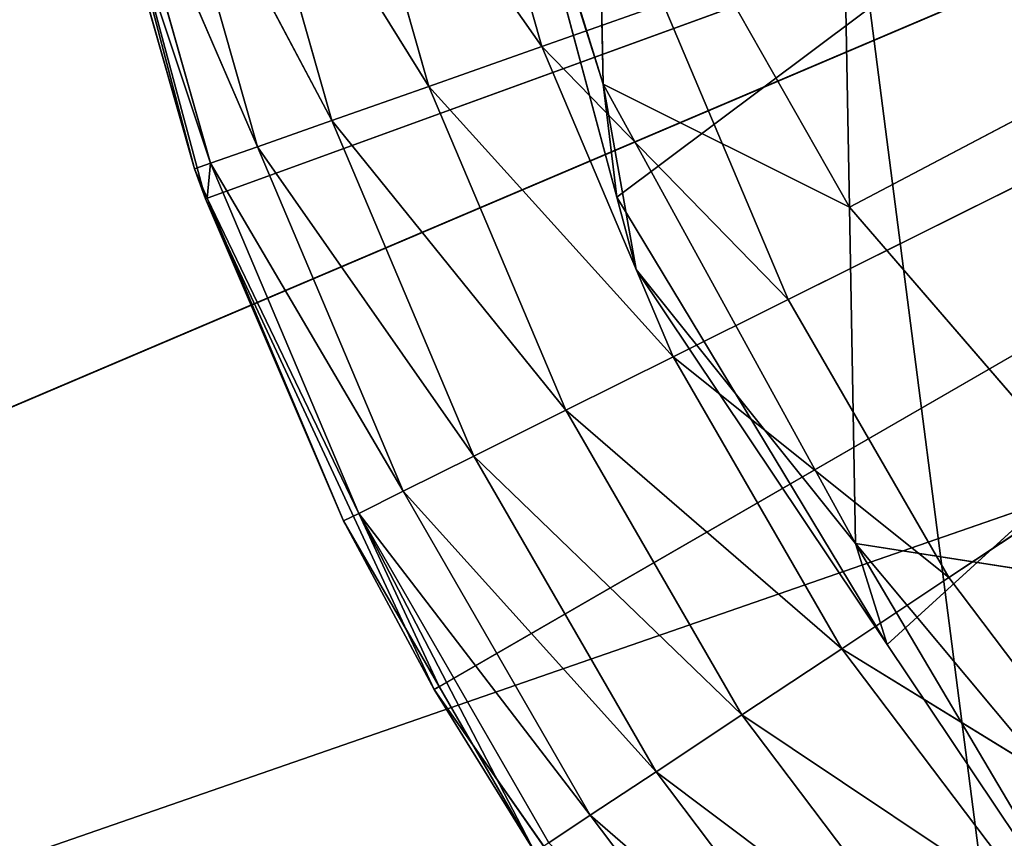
# Model space of a CAD drawing. Extents: x 382 to 531, y 0 to 277.
# Tile 74 of 256: x 444.24 to 448.2, y 8.15 to 11.45. Entities that reach past the tile are written whole.
import ezdxf

# ---------------------------------------------------------------- set-up
doc = ezdxf.new("R2010")
doc.units = 0
doc.header["$LTSCALE"] = 25.4
doc.layers.get('0').update_dxf_attribs({"color": 13, "linetype": 'CONTINUOUS'})

# ---------------------------------------------------------------- blocks, each defined once
blk = doc.blocks.new('NEWPORT-I-KINKIET-8157_STL')
at = {"color": 7}
for p, q in [((-49.3775, 39.0206, 265.6538), (-50.6917, 31.9038, 266.3442)), ((-49.3775, 39.0206, 265.6538), (-50.6917, 31.9038, 266.3442)), ((-50.7319, 38.5015, 264.1702), (-50.6917, 31.9038, 266.3442)), ((-50.7319, 38.5015, 264.1702), (-50.6917, 31.9038, 266.3442)), ((-50.6917, 31.9038, 266.3442), (-49.3432, 32.2558, 267.9054)), ((-50.6917, 31.9038, 266.3442), (-49.3432, 32.2558, 267.9054)), ((-49.3432, 32.2558, 267.9054), (-50.6669, 25.54, 267.6978)), ((-49.3432, 32.2558, 267.9054), (-50.6669, 25.54, 267.6978)), ((-51.7101, 31.5076, 264.5527), (-50.6917, 31.9038, 266.3442)), ((-51.7101, 31.5076, 264.5527), (-50.6917, 31.9038, 266.3442)), ((-50.6917, 31.9038, 266.3442), (-51.6826, 25.3392, 265.8494)), ((-50.6917, 31.9038, 266.3442), (-51.6826, 25.3392, 265.8494)), ((-50.6917, 31.9038, 266.3442), (-50.6669, 25.54, 267.6978)), ((-50.6917, 31.9038, 266.3442), (-50.6669, 25.54, 267.6978)), ((-51.7101, 31.5076, 264.5527), (-51.6826, 25.3392, 265.8494)), ((-51.7101, 31.5076, 264.5527), (-51.6826, 25.3392, 265.8494)), ((-49.322, 25.7189, 269.3086), (-50.6669, 25.54, 267.6978)), ((-49.322, 25.7189, 269.3086), (-50.6669, 25.54, 267.6978)), ((-50.6669, 25.54, 267.6978), (-51.6826, 25.3392, 265.8494)), ((-50.6669, 25.54, 267.6978), (-51.6826, 25.3392, 265.8494)), ((-51.5503, 19.6316, 266.5953), (-50.6669, 25.54, 267.6978)), ((-51.5503, 19.6316, 266.5953), (-50.6669, 25.54, 267.6978)), ((-50.5394, 19.6316, 268.1047), (-50.6669, 25.54, 267.6978)), ((-50.5394, 19.6316, 268.1047), (-50.6669, 25.54, 267.6978)), ((-49.5774, 19.6316, 269.541), (-50.6669, 25.54, 267.6978)), ((-49.5774, 19.6316, 269.541), (-50.6669, 25.54, 267.6978)), ((-51.6826, 25.3392, 265.8494), (-52.3245, 25.123, 263.8073)), ((-51.6826, 25.3392, 265.8494), (-52.3245, 25.123, 263.8073)), ((-52.1879, 19.6316, 264.2178), (-51.6826, 25.3392, 265.8494)), ((-52.1879, 19.6316, 264.2178), (-51.6826, 25.3392, 265.8494)), ((-51.6284, 19.6316, 266.304), (-51.6826, 25.3392, 265.8494)), ((-51.6284, 19.6316, 266.304), (-51.6826, 25.3392, 265.8494)), ((-51.5503, 19.6316, 266.5953), (-51.6826, 25.3392, 265.8494)), ((-51.5503, 19.6316, 266.5953), (-51.6826, 25.3392, 265.8494)), ((-51.6284, 19.6316, 266.304), (-52.1879, 19.6316, 264.2178)), ((-51.6284, 19.6316, 266.304), (-52.1879, 19.6316, 264.2178)), ((-51.5503, 19.6316, 266.5953), (-51.6284, 19.6316, 266.304)), ((-51.6284, 19.6316, 266.304), (-50.5394, 19.6316, 268.1047)), ((-51.6284, 19.6316, 266.304), (-50.5394, 19.6316, 268.1047)), ((-51.6284, 19.6316, 266.304), (-34.562, 19.6316, 253.5334)), ((-51.6284, 19.6316, 266.304), (-34.562, 19.6316, 253.5334)), ((-51.5503, 19.6316, 266.5953), (-51.6284, 19.6316, 266.304)), ((-50.5394, 19.6316, 268.1047), (-51.5503, 19.6316, 266.5953)), ((-50.5394, 19.6316, 268.1047), (-51.5503, 19.6316, 266.5953)), ((-49.5774, 19.6316, 269.541), (-50.5394, 19.6316, 268.1047)), ((-50.5394, 19.6316, 268.1047), (-34.562, 19.6316, 253.5334)), ((-50.5394, 19.6316, 268.1047), (-34.562, 19.6316, 253.5334)), ((-49.5774, 19.6316, 269.541), (-50.5394, 19.6316, 268.1047))]:
    blk.add_line(p, q, dxfattribs=at)
at = {"color": 250}
for p, q in [((-53.3276, 1.6316, 266.1904), (-53.8483, 19.6316, 264.2066)), ((-53.3276, 1.6316, 266.1904), (-53.8483, 19.6316, 264.2066)), ((-53.2843, 19.6316, 266.3112), (-53.8483, 19.6316, 264.2066)), ((-53.2843, 19.6316, 266.3112), (-53.8483, 19.6316, 264.2066)), ((-53.3276, 1.6316, 266.1904), (-53.2843, 19.6316, 266.3112)), ((-53.3276, 1.6316, 266.1904), (-53.2843, 19.6316, 266.3112)), ((-53.2777, 1.6316, 266.3085), (-53.2843, 19.6316, 266.3112)), ((-53.2777, 1.6316, 266.3085), (-53.2843, 19.6316, 266.3112)), ((-52.7277, 1.6316, 267.6078), (-53.2843, 19.6316, 266.3112)), ((-52.7277, 1.6316, 267.6078), (-53.2843, 19.6316, 266.3112)), ((-52.3635, 19.6316, 268.286), (-53.2843, 19.6316, 266.3112)), ((-53.2843, 19.6316, 266.3112), (-41.5382, 19.6316, 262.036)), ((-53.2843, 19.6316, 266.3112), (-41.5382, 19.6316, 262.036)), ((-52.3635, 19.6316, 268.286), (-53.2843, 19.6316, 266.3112)), ((-52.7277, 1.6316, 267.6078), (-52.3635, 19.6316, 268.286)), ((-52.7277, 1.6316, 267.6078), (-52.3635, 19.6316, 268.286)), ((-51.1137, 19.6316, 270.0709), (-52.3635, 19.6316, 268.286)), ((-52.3635, 19.6316, 268.286), (-51.9582, 1.6316, 268.9406)), ((-52.3635, 19.6316, 268.286), (-51.9582, 1.6316, 268.9406)), ((-52.3635, 19.6316, 268.286), (-52.343, 1.6316, 268.2742)), ((-52.3635, 19.6316, 268.286), (-52.343, 1.6316, 268.2742)), ((-52.3635, 19.6316, 268.286), (-41.5382, 19.6316, 262.036)), ((-52.3635, 19.6316, 268.286), (-41.5382, 19.6316, 262.036)), ((-51.1137, 19.6316, 270.0709), (-52.3635, 19.6316, 268.286)), ((-53.7488, 1.6316, 264.7102), (-53.3276, 1.6316, 266.1904)), ((-53.7488, 1.6316, 264.7102), (-53.3276, 1.6316, 266.1904)), ((-53.7488, 1.6316, 264.7102), (-53.2633, 1.114, 266.1678)), ((-53.7488, 1.6316, 264.7102), (-53.2633, 1.114, 266.1678)), ((-53.3276, 1.6316, 266.1904), (-53.2777, 1.6316, 266.3085)), ((-53.3276, 1.6316, 266.1904), (-53.2777, 1.6316, 266.3085)), ((-53.3276, 1.6316, 266.1904), (-53.2633, 1.114, 266.1678)), ((-53.3276, 1.6316, 266.1904), (-53.2633, 1.114, 266.1678)), ((-53.2777, 1.6316, 266.3085), (-52.7277, 1.6316, 267.6078)), ((-53.2777, 1.6316, 266.3085), (-52.7277, 1.6316, 267.6078)), ((-53.2777, 1.6316, 266.3085), (-52.6667, 1.114, 267.5774)), ((-53.2777, 1.6316, 266.3085), (-52.6667, 1.114, 267.5774)), ((-53.2777, 1.6316, 266.3085), (-53.2633, 1.114, 266.1678)), ((-53.2777, 1.6316, 266.3085), (-53.2633, 1.114, 266.1678)), ((-52.7277, 1.6316, 267.6078), (-52.343, 1.6316, 268.2742)), ((-52.7277, 1.6316, 267.6078), (-52.343, 1.6316, 268.2742)), ((-52.7277, 1.6316, 267.6078), (-52.6667, 1.114, 267.5774)), ((-52.7277, 1.6316, 267.6078), (-52.6667, 1.114, 267.5774)), ((-51.9582, 1.6316, 268.9406), (-52.6667, 1.114, 267.5774)), ((-51.9582, 1.6316, 268.9406), (-52.6667, 1.114, 267.5774)), ((-52.343, 1.6316, 268.2742), (-52.6667, 1.114, 267.5774)), ((-52.343, 1.6316, 268.2742), (-52.6667, 1.114, 267.5774)), ((-52.343, 1.6316, 268.2742), (-51.9582, 1.6316, 268.9406)), ((-52.343, 1.6316, 268.2742), (-51.9582, 1.6316, 268.9406)), ((-53.6822, 1.114, 264.6956), (-53.2633, 1.114, 266.1678)), ((-53.0749, 0.6316, 266.1014), (-53.6822, 1.114, 264.6956)), ((-53.0749, 0.6316, 266.1014), (-53.6822, 1.114, 264.6956)), ((-53.6822, 1.114, 264.6956), (-53.2633, 1.114, 266.1678)), ((-53.2633, 1.114, 266.1678), (-52.6667, 1.114, 267.5774)), ((-53.0749, 0.6316, 266.1014), (-53.2633, 1.114, 266.1678)), ((-53.0749, 0.6316, 266.1014), (-53.2633, 1.114, 266.1678)), ((-52.4878, 0.6316, 267.4883), (-53.2633, 1.114, 266.1678)), ((-52.4878, 0.6316, 267.4883), (-53.2633, 1.114, 266.1678)), ((-53.2633, 1.114, 266.1678), (-52.6667, 1.114, 267.5774)), ((-52.6667, 1.114, 267.5774), (-51.9014, 1.114, 268.9029)), ((-52.4878, 0.6316, 267.4883), (-52.6667, 1.114, 267.5774)), ((-52.4878, 0.6316, 267.4883), (-52.6667, 1.114, 267.5774)), ((-51.7348, 0.6316, 268.7926), (-52.6667, 1.114, 267.5774)), ((-51.7348, 0.6316, 268.7926), (-52.6667, 1.114, 267.5774)), ((-52.6667, 1.114, 267.5774), (-51.9014, 1.114, 268.9029)), ((-51.7348, 0.6316, 268.7926), (-51.9014, 1.114, 268.9029)), ((-51.7348, 0.6316, 268.7926), (-51.9014, 1.114, 268.9029)), ((-53.487, 0.6316, 264.6529), (-53.0749, 0.6316, 266.1014)), ((-52.7751, 0.2174, 265.9958), (-53.487, 0.6316, 264.6529)), ((-52.7751, 0.2174, 265.9958), (-53.487, 0.6316, 264.6529)), ((-53.487, 0.6316, 264.6529), (-53.0749, 0.6316, 266.1014)), ((-53.0749, 0.6316, 266.1014), (-52.4878, 0.6316, 267.4883)), ((-52.7751, 0.2174, 265.9958), (-53.0749, 0.6316, 266.1014)), ((-52.7751, 0.2174, 265.9958), (-53.0749, 0.6316, 266.1014)), ((-52.2033, 0.2174, 267.3466), (-53.0749, 0.6316, 266.1014)), ((-52.2033, 0.2174, 267.3466), (-53.0749, 0.6316, 266.1014)), ((-53.0749, 0.6316, 266.1014), (-52.4878, 0.6316, 267.4883)), ((-52.4878, 0.6316, 267.4883), (-51.7348, 0.6316, 268.7926)), ((-52.2033, 0.2174, 267.3466), (-52.4878, 0.6316, 267.4883)), ((-52.2033, 0.2174, 267.3466), (-52.4878, 0.6316, 267.4883)), ((-51.4699, 0.2174, 268.617), (-52.4878, 0.6316, 267.4883)), ((-51.4699, 0.2174, 268.617), (-52.4878, 0.6316, 267.4883)), ((-52.4878, 0.6316, 267.4883), (-51.7348, 0.6316, 268.7926)), ((-51.7348, 0.6316, 268.7926), (-50.8272, 0.6316, 269.9944)), ((-51.4699, 0.2174, 268.617), (-51.7348, 0.6316, 268.7926)), ((-51.4699, 0.2174, 268.617), (-51.7348, 0.6316, 268.7926)), ((-50.5859, 0.2174, 269.7876), (-51.7348, 0.6316, 268.7926)), ((-50.5859, 0.2174, 269.7876), (-51.7348, 0.6316, 268.7926)), ((-51.7348, 0.6316, 268.7926), (-50.8272, 0.6316, 269.9944)), ((-53.1765, 0.2174, 264.5849), (-52.7751, 0.2174, 265.9958)), ((-52.3844, -0.1004, 265.8581), (-53.1765, 0.2174, 264.5849)), ((-52.3844, -0.1004, 265.8581), (-53.1765, 0.2174, 264.5849)), ((-53.1765, 0.2174, 264.5849), (-52.7751, 0.2174, 265.9958)), ((-52.7751, 0.2174, 265.9958), (-52.2033, 0.2174, 267.3466)), ((-52.3844, -0.1004, 265.8581), (-52.7751, 0.2174, 265.9958)), ((-52.3844, -0.1004, 265.8581), (-52.7751, 0.2174, 265.9958)), ((-51.8325, -0.1004, 267.162), (-52.7751, 0.2174, 265.9958)), ((-51.8325, -0.1004, 267.162), (-52.7751, 0.2174, 265.9958)), ((-52.7751, 0.2174, 265.9958), (-52.2033, 0.2174, 267.3466)), ((-52.2033, 0.2174, 267.3466), (-51.4699, 0.2174, 268.617)), ((-51.8325, -0.1004, 267.162), (-52.2033, 0.2174, 267.3466)), ((-51.8325, -0.1004, 267.162), (-52.2033, 0.2174, 267.3466)), ((-51.1246, -0.1004, 268.3882), (-52.2033, 0.2174, 267.3466)), ((-51.1246, -0.1004, 268.3882), (-52.2033, 0.2174, 267.3466)), ((-52.2033, 0.2174, 267.3466), (-51.4699, 0.2174, 268.617)), ((-51.4699, 0.2174, 268.617), (-50.5859, 0.2174, 269.7876)), ((-51.1246, -0.1004, 268.3882), (-51.4699, 0.2174, 268.617)), ((-51.1246, -0.1004, 268.3882), (-51.4699, 0.2174, 268.617)), ((-50.2713, -0.1004, 269.5181), (-51.4699, 0.2174, 268.617)), ((-50.2713, -0.1004, 269.5181), (-51.4699, 0.2174, 268.617)), ((-51.4699, 0.2174, 268.617), (-50.5859, 0.2174, 269.7876)), ((-52.7719, -0.1004, 264.4962), (-52.3844, -0.1004, 265.8581)), ((-51.9295, -0.3002, 265.6978), (-52.7719, -0.1004, 264.4962)), ((-51.9295, -0.3002, 265.6978), (-52.7719, -0.1004, 264.4962)), ((-52.7719, -0.1004, 264.4962), (-52.3844, -0.1004, 265.8581)), ((-52.3844, -0.1004, 265.8581), (-51.8325, -0.1004, 267.162)), ((-51.9295, -0.3002, 265.6978), (-52.3844, -0.1004, 265.8581)), ((-51.9295, -0.3002, 265.6978), (-52.3844, -0.1004, 265.8581)), ((-51.4007, -0.3002, 266.947), (-52.3844, -0.1004, 265.8581)), ((-51.4007, -0.3002, 266.947), (-52.3844, -0.1004, 265.8581)), ((-52.3844, -0.1004, 265.8581), (-51.8325, -0.1004, 267.162)), ((-51.8325, -0.1004, 267.162), (-51.1246, -0.1004, 268.3882)), ((-51.4007, -0.3002, 266.947), (-51.8325, -0.1004, 267.162)), ((-51.4007, -0.3002, 266.947), (-51.8325, -0.1004, 267.162)), ((-50.7225, -0.3002, 268.1218), (-51.8325, -0.1004, 267.162)), ((-50.7225, -0.3002, 268.1218), (-51.8325, -0.1004, 267.162)), ((-51.8325, -0.1004, 267.162), (-51.1246, -0.1004, 268.3882)), ((-51.1246, -0.1004, 268.3882), (-50.2713, -0.1004, 269.5181)), ((-50.7225, -0.3002, 268.1218), (-51.1246, -0.1004, 268.3882)), ((-50.7225, -0.3002, 268.1218), (-51.1246, -0.1004, 268.3882)), ((-49.905, -0.3002, 269.2043), (-51.1246, -0.1004, 268.3882)), ((-49.905, -0.3002, 269.2043), (-51.1246, -0.1004, 268.3882)), ((-51.1246, -0.1004, 268.3882), (-50.2713, -0.1004, 269.5181)), ((-52.3007, -0.3002, 264.3931), (-51.9295, -0.3002, 265.6978)), ((-52.3007, -0.3002, 264.3931), (-51.9295, -0.3002, 265.6978)), ((-51.9295, -0.3002, 265.6978), (-51.4007, -0.3002, 266.947)), ((-51.4413, -0.3684, 265.5257), (-51.9295, -0.3002, 265.6978)), ((-51.4413, -0.3684, 265.5257), (-51.9295, -0.3002, 265.6978)), ((-50.9374, -0.3684, 266.7163), (-51.9295, -0.3002, 265.6978)), ((-50.9374, -0.3684, 266.7163), (-51.9295, -0.3002, 265.6978)), ((-51.9295, -0.3002, 265.6978), (-51.4007, -0.3002, 266.947)), ((-51.4007, -0.3002, 266.947), (-50.7225, -0.3002, 268.1218)), ((-50.9374, -0.3684, 266.7163), (-51.4007, -0.3002, 266.947)), ((-50.9374, -0.3684, 266.7163), (-51.4007, -0.3002, 266.947)), ((-50.291, -0.3684, 267.8358), (-51.4007, -0.3002, 266.947)), ((-50.291, -0.3684, 267.8358), (-51.4007, -0.3002, 266.947)), ((-51.4007, -0.3002, 266.947), (-50.7225, -0.3002, 268.1218)), ((-50.7225, -0.3002, 268.1218), (-49.905, -0.3002, 269.2043)), ((-50.291, -0.3684, 267.8358), (-50.7225, -0.3002, 268.1218)), ((-50.291, -0.3684, 267.8358), (-50.7225, -0.3002, 268.1218)), ((-49.5119, -0.3684, 268.8675), (-50.7225, -0.3002, 268.1218)), ((-49.5119, -0.3684, 268.8675), (-50.7225, -0.3002, 268.1218)), ((-50.7225, -0.3002, 268.1218), (-49.905, -0.3002, 269.2043)), ((-44.8538, -0.3684, 265.7786), (-77.3154, -0.3684, 277.036)), ((-44.8538, -0.3684, 265.7786), (-77.3154, -0.3684, 277.036)), ((-46.2132, -0.3684, 263.8091), (-77.3154, -0.3684, 277.036)), ((-46.2132, -0.3684, 263.8091), (-77.3154, -0.3684, 277.036)), ((-50.9374, -0.3684, 266.7163), (-51.4413, -0.3684, 265.5257)), ((-50.9374, -0.3684, 266.7163), (-51.4413, -0.3684, 265.5257)), ((-50.291, -0.3684, 267.8358), (-50.9374, -0.3684, 266.7163)), ((-50.9374, -0.3684, 266.7163), (-41.5382, -0.3684, 262.036)), ((-50.9374, -0.3684, 266.7163), (-41.5382, -0.3684, 262.036)), ((-50.291, -0.3684, 267.8358), (-50.9374, -0.3684, 266.7163)), ((-49.5119, -0.3684, 268.8675), (-50.291, -0.3684, 267.8358)), ((-50.291, -0.3684, 267.8358), (-41.5382, -0.3684, 262.036)), ((-50.291, -0.3684, 267.8358), (-41.5382, -0.3684, 262.036)), ((-49.5119, -0.3684, 268.8675), (-50.291, -0.3684, 267.8358)), ((-46.2132, -1.6684, 263.8091), (-77.3154, -1.6684, 277.036)), ((-44.8538, -1.6684, 265.7786), (-77.3154, -1.6684, 277.036)), ((-46.2132, -1.6684, 263.8091), (-77.3154, -1.6684, 277.036)), ((-44.8538, -1.6684, 265.7786), (-77.3154, -1.6684, 277.036)), ((-52.8654, -75.6209, 248.036), (-49.1284, -76.3614, 277.036)), ((-52.8654, -75.6209, 248.036), (-49.1284, -76.3614, 277.036))]:
    blk.add_line(p, q, dxfattribs=at)
at = {"color": 7}
mesh = blk.add_polyface(dxfattribs=at)
corners = [(-49.4241, 45.8093, 262.6134), (-50.7319, 38.5015, 264.1702), (-49.3775, 39.0206, 265.6538)]
mesh.append_faces([[corners[k] for k in face] for face in [(0, 1, 2)]], dxfattribs={"color": 7})
mesh = blk.add_polyface(dxfattribs=at)
corners = [(-49.3775, 39.0206, 265.6538), (-50.7319, 38.5015, 264.1702), (-50.6917, 31.9038, 266.3442)]
mesh.append_faces([[corners[k] for k in face] for face in [(0, 1, 2)]], dxfattribs={"color": 7})
mesh = blk.add_polyface(dxfattribs=at)
corners = [(-49.3775, 39.0206, 265.6538), (-50.6917, 31.9038, 266.3442), (-49.3432, 32.2558, 267.9054)]
mesh.append_faces([[corners[k] for k in face] for face in [(0, 1, 2)]], dxfattribs={"color": 7})
mesh = blk.add_polyface(dxfattribs=at)
corners = [(-50.7319, 38.5015, 264.1702), (-51.7101, 31.5076, 264.5527), (-50.6917, 31.9038, 266.3442)]
mesh.append_faces([[corners[k] for k in face] for face in [(0, 1, 2)]], dxfattribs={"color": 7})
mesh = blk.add_polyface(dxfattribs=at)
corners = [(-49.3432, 32.2558, 267.9054), (-50.6917, 31.9038, 266.3442), (-50.6669, 25.54, 267.6978)]
mesh.append_faces([[corners[k] for k in face] for face in [(0, 1, 2)]], dxfattribs={"color": 7})
mesh = blk.add_polyface(dxfattribs=at)
corners = [(-49.3432, 32.2558, 267.9054), (-50.6669, 25.54, 267.6978), (-49.322, 25.7189, 269.3086)]
mesh.append_faces([[corners[k] for k in face] for face in [(0, 1, 2)]], dxfattribs={"color": 7})
mesh = blk.add_polyface(dxfattribs=at)
corners = [(-50.6917, 31.9038, 266.3442), (-51.7101, 31.5076, 264.5527), (-51.6826, 25.3392, 265.8494)]
mesh.append_faces([[corners[k] for k in face] for face in [(0, 1, 2)]], dxfattribs={"color": 7})
mesh = blk.add_polyface(dxfattribs=at)
corners = [(-50.6917, 31.9038, 266.3442), (-51.6826, 25.3392, 265.8494), (-50.6669, 25.54, 267.6978)]
mesh.append_faces([[corners[k] for k in face] for face in [(0, 1, 2)]], dxfattribs={"color": 7})
mesh = blk.add_polyface(dxfattribs=at)
corners = [(-51.7101, 31.5076, 264.5527), (-52.3245, 25.123, 263.8073), (-51.6826, 25.3392, 265.8494)]
mesh.append_faces([[corners[k] for k in face] for face in [(0, 1, 2)]], dxfattribs={"color": 7})
mesh = blk.add_polyface(dxfattribs=at)
corners = [(-49.322, 25.7189, 269.3086), (-50.6669, 25.54, 267.6978), (-49.5774, 19.6316, 269.541)]
mesh.append_faces([[corners[k] for k in face] for face in [(0, 1, 2)]], dxfattribs={"color": 7})
mesh = blk.add_polyface(dxfattribs=at)
corners = [(-50.6669, 25.54, 267.6978), (-51.6826, 25.3392, 265.8494), (-51.5503, 19.6316, 266.5953)]
mesh.append_faces([[corners[k] for k in face] for face in [(0, 1, 2)]], dxfattribs={"color": 7})
mesh = blk.add_polyface(dxfattribs=at)
corners = [(-50.6669, 25.54, 267.6978), (-51.5503, 19.6316, 266.5953), (-50.5394, 19.6316, 268.1047)]
mesh.append_faces([[corners[k] for k in face] for face in [(0, 1, 2)]], dxfattribs={"color": 7})
mesh = blk.add_polyface(dxfattribs=at)
corners = [(-50.6669, 25.54, 267.6978), (-50.5394, 19.6316, 268.1047), (-49.5774, 19.6316, 269.541)]
mesh.append_faces([[corners[k] for k in face] for face in [(0, 1, 2)]], dxfattribs={"color": 7})
mesh = blk.add_polyface(dxfattribs=at)
corners = [(-51.6826, 25.3392, 265.8494), (-52.3245, 25.123, 263.8073), (-52.1879, 19.6316, 264.2178)]
mesh.append_faces([[corners[k] for k in face] for face in [(0, 1, 2)]], dxfattribs={"color": 7})
mesh = blk.add_polyface(dxfattribs=at)
corners = [(-51.6826, 25.3392, 265.8494), (-52.1879, 19.6316, 264.2178), (-51.6284, 19.6316, 266.304)]
mesh.append_faces([[corners[k] for k in face] for face in [(0, 1, 2)]], dxfattribs={"color": 7})
mesh = blk.add_polyface(dxfattribs=at)
corners = [(-51.6826, 25.3392, 265.8494), (-51.6284, 19.6316, 266.304), (-51.5503, 19.6316, 266.5953)]
mesh.append_faces([[corners[k] for k in face] for face in [(0, 1, 2)]], dxfattribs={"color": 7})
at = {"color": 250}
mesh = blk.add_polyface(dxfattribs=at)
corners = [(-53.8483, 19.6316, 264.2066), (-53.7488, 1.6316, 264.7102), (-53.3276, 1.6316, 266.1904)]
mesh.append_faces([[corners[k] for k in face] for face in [(0, 1, 2)]], dxfattribs={"color": 250})
mesh = blk.add_polyface(dxfattribs=at)
corners = [(-53.8483, 19.6316, 264.2066), (-53.3276, 1.6316, 266.1904), (-53.2843, 19.6316, 266.3112)]
mesh.append_faces([[corners[k] for k in face] for face in [(0, 1, 2)]], dxfattribs={"color": 250})
mesh = blk.add_polyface(dxfattribs=at)
corners = [(-53.2843, 19.6316, 266.3112), (-41.5382, 19.6316, 262.036), (-53.8483, 19.6316, 264.2066)]
mesh.append_faces([[corners[k] for k in face] for face in [(0, 1, 2)]], dxfattribs={"color": 250})
mesh = blk.add_polyface(dxfattribs=at)
corners = [(-53.2843, 19.6316, 266.3112), (-53.3276, 1.6316, 266.1904), (-53.2777, 1.6316, 266.3085)]
mesh.append_faces([[corners[k] for k in face] for face in [(0, 1, 2)]], dxfattribs={"color": 250})
mesh = blk.add_polyface(dxfattribs=at)
corners = [(-53.2843, 19.6316, 266.3112), (-53.2777, 1.6316, 266.3085), (-52.7277, 1.6316, 267.6078)]
mesh.append_faces([[corners[k] for k in face] for face in [(0, 1, 2)]], dxfattribs={"color": 250})
mesh = blk.add_polyface(dxfattribs=at)
corners = [(-53.2843, 19.6316, 266.3112), (-52.7277, 1.6316, 267.6078), (-52.3635, 19.6316, 268.286)]
mesh.append_faces([[corners[k] for k in face] for face in [(0, 1, 2)]], dxfattribs={"color": 250})
mesh = blk.add_polyface(dxfattribs=at)
corners = [(-52.3635, 19.6316, 268.286), (-41.5382, 19.6316, 262.036), (-53.2843, 19.6316, 266.3112)]
mesh.append_faces([[corners[k] for k in face] for face in [(0, 1, 2)]], dxfattribs={"color": 250})
mesh = blk.add_polyface(dxfattribs=at)
corners = [(-52.3635, 19.6316, 268.286), (-52.7277, 1.6316, 267.6078), (-52.343, 1.6316, 268.2742)]
mesh.append_faces([[corners[k] for k in face] for face in [(0, 1, 2)]], dxfattribs={"color": 250})
mesh = blk.add_polyface(dxfattribs=at)
corners = [(-52.3635, 19.6316, 268.286), (-51.9582, 1.6316, 268.9406), (-51.1137, 19.6316, 270.0709)]
mesh.append_faces([[corners[k] for k in face] for face in [(0, 1, 2)]], dxfattribs={"color": 250})
mesh = blk.add_polyface(dxfattribs=at)
corners = [(-52.3635, 19.6316, 268.286), (-52.343, 1.6316, 268.2742), (-51.9582, 1.6316, 268.9406)]
mesh.append_faces([[corners[k] for k in face] for face in [(0, 1, 2)]], dxfattribs={"color": 250})
mesh = blk.add_polyface(dxfattribs=at)
corners = [(-51.1137, 19.6316, 270.0709), (-41.5382, 19.6316, 262.036), (-52.3635, 19.6316, 268.286)]
mesh.append_faces([[corners[k] for k in face] for face in [(0, 1, 2)]], dxfattribs={"color": 250})
at = {"color": 7}
mesh = blk.add_polyface(dxfattribs=at)
corners = [(-51.6284, 19.6316, 266.304), (-52.1879, 19.6316, 264.2178), (-34.562, 19.6316, 253.5334)]
mesh.append_faces([[corners[k] for k in face] for face in [(0, 1, 2)]], dxfattribs={"color": 7})
mesh = blk.add_polyface(dxfattribs=at)
corners = [(-50.5394, 19.6316, 268.1047), (-51.5503, 19.6316, 266.5953), (-51.6284, 19.6316, 266.304)]
mesh.append_faces([[corners[k] for k in face] for face in [(0, 1, 2)]], dxfattribs={"color": 7})
mesh = blk.add_polyface(dxfattribs=at)
corners = [(-50.5394, 19.6316, 268.1047), (-51.6284, 19.6316, 266.304), (-34.562, 19.6316, 253.5334)]
mesh.append_faces([[corners[k] for k in face] for face in [(0, 1, 2)]], dxfattribs={"color": 7})
at = {"color": 250}
mesh = blk.add_polyface(dxfattribs=at)
corners = [(-49.573, 19.6316, 271.6116), (-41.5382, 19.6316, 262.036), (-51.1137, 19.6316, 270.0709)]
mesh.append_faces([[corners[k] for k in face] for face in [(0, 1, 2)]], dxfattribs={"color": 250})
at = {"color": 7}
mesh = blk.add_polyface(dxfattribs=at)
corners = [(-49.5774, 19.6316, 269.541), (-50.5394, 19.6316, 268.1047), (-34.562, 19.6316, 253.5334)]
mesh.append_faces([[corners[k] for k in face] for face in [(0, 1, 2)]], dxfattribs={"color": 7})
at = {"color": 250}
mesh = blk.add_polyface(dxfattribs=at)
corners = [(-53.7488, 1.6316, 264.7102), (-53.2633, 1.114, 266.1678), (-53.3276, 1.6316, 266.1904)]
mesh.append_faces([[corners[k] for k in face] for face in [(0, 1, 2)]], dxfattribs={"color": 250})
mesh = blk.add_polyface(dxfattribs=at)
corners = [(-53.7488, 1.6316, 264.7102), (-53.6822, 1.114, 264.6956), (-53.2633, 1.114, 266.1678)]
mesh.append_faces([[corners[k] for k in face] for face in [(0, 1, 2)]], dxfattribs={"color": 250})
mesh = blk.add_polyface(dxfattribs=at)
corners = [(-53.3276, 1.6316, 266.1904), (-53.2633, 1.114, 266.1678), (-53.2777, 1.6316, 266.3085)]
mesh.append_faces([[corners[k] for k in face] for face in [(0, 1, 2)]], dxfattribs={"color": 250})
mesh = blk.add_polyface(dxfattribs=at)
corners = [(-53.2777, 1.6316, 266.3085), (-52.6667, 1.114, 267.5774), (-52.7277, 1.6316, 267.6078)]
mesh.append_faces([[corners[k] for k in face] for face in [(0, 1, 2)]], dxfattribs={"color": 250})
mesh = blk.add_polyface(dxfattribs=at)
corners = [(-53.2777, 1.6316, 266.3085), (-53.2633, 1.114, 266.1678), (-52.6667, 1.114, 267.5774)]
mesh.append_faces([[corners[k] for k in face] for face in [(0, 1, 2)]], dxfattribs={"color": 250})
mesh = blk.add_polyface(dxfattribs=at)
corners = [(-52.7277, 1.6316, 267.6078), (-52.6667, 1.114, 267.5774), (-52.343, 1.6316, 268.2742)]
mesh.append_faces([[corners[k] for k in face] for face in [(0, 1, 2)]], dxfattribs={"color": 250})
mesh = blk.add_polyface(dxfattribs=at)
corners = [(-51.9582, 1.6316, 268.9406), (-52.6667, 1.114, 267.5774), (-51.9014, 1.114, 268.9029)]
mesh.append_faces([[corners[k] for k in face] for face in [(0, 1, 2)]], dxfattribs={"color": 250})
mesh = blk.add_polyface(dxfattribs=at)
corners = [(-52.343, 1.6316, 268.2742), (-52.6667, 1.114, 267.5774), (-51.9582, 1.6316, 268.9406)]
mesh.append_faces([[corners[k] for k in face] for face in [(0, 1, 2)]], dxfattribs={"color": 250})
mesh = blk.add_polyface(dxfattribs=at)
corners = [(-53.6822, 1.114, 264.6956), (-53.487, 0.6316, 264.6529), (-53.0749, 0.6316, 266.1014)]
mesh.append_faces([[corners[k] for k in face] for face in [(0, 1, 2)]], dxfattribs={"color": 250})
mesh = blk.add_polyface(dxfattribs=at)
corners = [(-53.6822, 1.114, 264.6956), (-53.0749, 0.6316, 266.1014), (-53.2633, 1.114, 266.1678)]
mesh.append_faces([[corners[k] for k in face] for face in [(0, 1, 2)]], dxfattribs={"color": 250})
mesh = blk.add_polyface(dxfattribs=at)
corners = [(-53.2633, 1.114, 266.1678), (-53.0749, 0.6316, 266.1014), (-52.4878, 0.6316, 267.4883)]
mesh.append_faces([[corners[k] for k in face] for face in [(0, 1, 2)]], dxfattribs={"color": 250})
mesh = blk.add_polyface(dxfattribs=at)
corners = [(-53.2633, 1.114, 266.1678), (-52.4878, 0.6316, 267.4883), (-52.6667, 1.114, 267.5774)]
mesh.append_faces([[corners[k] for k in face] for face in [(0, 1, 2)]], dxfattribs={"color": 250})
mesh = blk.add_polyface(dxfattribs=at)
corners = [(-52.6667, 1.114, 267.5774), (-52.4878, 0.6316, 267.4883), (-51.7348, 0.6316, 268.7926)]
mesh.append_faces([[corners[k] for k in face] for face in [(0, 1, 2)]], dxfattribs={"color": 250})
mesh = blk.add_polyface(dxfattribs=at)
corners = [(-52.6667, 1.114, 267.5774), (-51.7348, 0.6316, 268.7926), (-51.9014, 1.114, 268.9029)]
mesh.append_faces([[corners[k] for k in face] for face in [(0, 1, 2)]], dxfattribs={"color": 250})
mesh = blk.add_polyface(dxfattribs=at)
corners = [(-51.9014, 1.114, 268.9029), (-51.7348, 0.6316, 268.7926), (-50.8272, 0.6316, 269.9944)]
mesh.append_faces([[corners[k] for k in face] for face in [(0, 1, 2)]], dxfattribs={"color": 250})
mesh = blk.add_polyface(dxfattribs=at)
corners = [(-53.487, 0.6316, 264.6529), (-53.1765, 0.2174, 264.5849), (-52.7751, 0.2174, 265.9958)]
mesh.append_faces([[corners[k] for k in face] for face in [(0, 1, 2)]], dxfattribs={"color": 250})
mesh = blk.add_polyface(dxfattribs=at)
corners = [(-53.487, 0.6316, 264.6529), (-52.7751, 0.2174, 265.9958), (-53.0749, 0.6316, 266.1014)]
mesh.append_faces([[corners[k] for k in face] for face in [(0, 1, 2)]], dxfattribs={"color": 250})
mesh = blk.add_polyface(dxfattribs=at)
corners = [(-53.0749, 0.6316, 266.1014), (-52.7751, 0.2174, 265.9958), (-52.2033, 0.2174, 267.3466)]
mesh.append_faces([[corners[k] for k in face] for face in [(0, 1, 2)]], dxfattribs={"color": 250})
mesh = blk.add_polyface(dxfattribs=at)
corners = [(-53.0749, 0.6316, 266.1014), (-52.2033, 0.2174, 267.3466), (-52.4878, 0.6316, 267.4883)]
mesh.append_faces([[corners[k] for k in face] for face in [(0, 1, 2)]], dxfattribs={"color": 250})
mesh = blk.add_polyface(dxfattribs=at)
corners = [(-52.4878, 0.6316, 267.4883), (-52.2033, 0.2174, 267.3466), (-51.4699, 0.2174, 268.617)]
mesh.append_faces([[corners[k] for k in face] for face in [(0, 1, 2)]], dxfattribs={"color": 250})
mesh = blk.add_polyface(dxfattribs=at)
corners = [(-52.4878, 0.6316, 267.4883), (-51.4699, 0.2174, 268.617), (-51.7348, 0.6316, 268.7926)]
mesh.append_faces([[corners[k] for k in face] for face in [(0, 1, 2)]], dxfattribs={"color": 250})
mesh = blk.add_polyface(dxfattribs=at)
corners = [(-51.7348, 0.6316, 268.7926), (-51.4699, 0.2174, 268.617), (-50.5859, 0.2174, 269.7876)]
mesh.append_faces([[corners[k] for k in face] for face in [(0, 1, 2)]], dxfattribs={"color": 250})
mesh = blk.add_polyface(dxfattribs=at)
corners = [(-51.7348, 0.6316, 268.7926), (-50.5859, 0.2174, 269.7876), (-50.8272, 0.6316, 269.9944)]
mesh.append_faces([[corners[k] for k in face] for face in [(0, 1, 2)]], dxfattribs={"color": 250})
mesh = blk.add_polyface(dxfattribs=at)
corners = [(-52.3844, -0.1004, 265.8581), (-53.1765, 0.2174, 264.5849), (-52.7719, -0.1004, 264.4962)]
mesh.append_faces([[corners[k] for k in face] for face in [(0, 1, 2)]], dxfattribs={"color": 250})
mesh = blk.add_polyface(dxfattribs=at)
corners = [(-52.7751, 0.2174, 265.9958), (-53.1765, 0.2174, 264.5849), (-52.3844, -0.1004, 265.8581)]
mesh.append_faces([[corners[k] for k in face] for face in [(0, 1, 2)]], dxfattribs={"color": 250})
mesh = blk.add_polyface(dxfattribs=at)
corners = [(-51.8325, -0.1004, 267.162), (-52.7751, 0.2174, 265.9958), (-52.3844, -0.1004, 265.8581)]
mesh.append_faces([[corners[k] for k in face] for face in [(0, 1, 2)]], dxfattribs={"color": 250})
mesh = blk.add_polyface(dxfattribs=at)
corners = [(-52.2033, 0.2174, 267.3466), (-52.7751, 0.2174, 265.9958), (-51.8325, -0.1004, 267.162)]
mesh.append_faces([[corners[k] for k in face] for face in [(0, 1, 2)]], dxfattribs={"color": 250})
mesh = blk.add_polyface(dxfattribs=at)
corners = [(-51.1246, -0.1004, 268.3882), (-52.2033, 0.2174, 267.3466), (-51.8325, -0.1004, 267.162)]
mesh.append_faces([[corners[k] for k in face] for face in [(0, 1, 2)]], dxfattribs={"color": 250})
mesh = blk.add_polyface(dxfattribs=at)
corners = [(-51.4699, 0.2174, 268.617), (-52.2033, 0.2174, 267.3466), (-51.1246, -0.1004, 268.3882)]
mesh.append_faces([[corners[k] for k in face] for face in [(0, 1, 2)]], dxfattribs={"color": 250})
mesh = blk.add_polyface(dxfattribs=at)
corners = [(-50.2713, -0.1004, 269.5181), (-51.4699, 0.2174, 268.617), (-51.1246, -0.1004, 268.3882)]
mesh.append_faces([[corners[k] for k in face] for face in [(0, 1, 2)]], dxfattribs={"color": 250})
mesh = blk.add_polyface(dxfattribs=at)
corners = [(-50.5859, 0.2174, 269.7876), (-51.4699, 0.2174, 268.617), (-50.2713, -0.1004, 269.5181)]
mesh.append_faces([[corners[k] for k in face] for face in [(0, 1, 2)]], dxfattribs={"color": 250})
mesh = blk.add_polyface(dxfattribs=at)
corners = [(-51.9295, -0.3002, 265.6978), (-52.7719, -0.1004, 264.4962), (-52.3007, -0.3002, 264.3931)]
mesh.append_faces([[corners[k] for k in face] for face in [(0, 1, 2)]], dxfattribs={"color": 250})
mesh = blk.add_polyface(dxfattribs=at)
corners = [(-52.3844, -0.1004, 265.8581), (-52.7719, -0.1004, 264.4962), (-51.9295, -0.3002, 265.6978)]
mesh.append_faces([[corners[k] for k in face] for face in [(0, 1, 2)]], dxfattribs={"color": 250})
mesh = blk.add_polyface(dxfattribs=at)
corners = [(-51.4007, -0.3002, 266.947), (-52.3844, -0.1004, 265.8581), (-51.9295, -0.3002, 265.6978)]
mesh.append_faces([[corners[k] for k in face] for face in [(0, 1, 2)]], dxfattribs={"color": 250})
mesh = blk.add_polyface(dxfattribs=at)
corners = [(-51.8325, -0.1004, 267.162), (-52.3844, -0.1004, 265.8581), (-51.4007, -0.3002, 266.947)]
mesh.append_faces([[corners[k] for k in face] for face in [(0, 1, 2)]], dxfattribs={"color": 250})
mesh = blk.add_polyface(dxfattribs=at)
corners = [(-50.7225, -0.3002, 268.1218), (-51.8325, -0.1004, 267.162), (-51.4007, -0.3002, 266.947)]
mesh.append_faces([[corners[k] for k in face] for face in [(0, 1, 2)]], dxfattribs={"color": 250})
mesh = blk.add_polyface(dxfattribs=at)
corners = [(-51.1246, -0.1004, 268.3882), (-51.8325, -0.1004, 267.162), (-50.7225, -0.3002, 268.1218)]
mesh.append_faces([[corners[k] for k in face] for face in [(0, 1, 2)]], dxfattribs={"color": 250})
mesh = blk.add_polyface(dxfattribs=at)
corners = [(-49.905, -0.3002, 269.2043), (-51.1246, -0.1004, 268.3882), (-50.7225, -0.3002, 268.1218)]
mesh.append_faces([[corners[k] for k in face] for face in [(0, 1, 2)]], dxfattribs={"color": 250})
mesh = blk.add_polyface(dxfattribs=at)
corners = [(-50.2713, -0.1004, 269.5181), (-51.1246, -0.1004, 268.3882), (-49.905, -0.3002, 269.2043)]
mesh.append_faces([[corners[k] for k in face] for face in [(0, 1, 2)]], dxfattribs={"color": 250})
mesh = blk.add_polyface(dxfattribs=at)
corners = [(-51.9295, -0.3002, 265.6978), (-52.3007, -0.3002, 264.3931), (-51.4413, -0.3684, 265.5257)]
mesh.append_faces([[corners[k] for k in face] for face in [(0, 1, 2)]], dxfattribs={"color": 250})
mesh = blk.add_polyface(dxfattribs=at)
corners = [(-50.9374, -0.3684, 266.7163), (-51.9295, -0.3002, 265.6978), (-51.4413, -0.3684, 265.5257)]
mesh.append_faces([[corners[k] for k in face] for face in [(0, 1, 2)]], dxfattribs={"color": 250})
mesh = blk.add_polyface(dxfattribs=at)
corners = [(-51.4007, -0.3002, 266.947), (-51.9295, -0.3002, 265.6978), (-50.9374, -0.3684, 266.7163)]
mesh.append_faces([[corners[k] for k in face] for face in [(0, 1, 2)]], dxfattribs={"color": 250})
mesh = blk.add_polyface(dxfattribs=at)
corners = [(-50.291, -0.3684, 267.8358), (-51.4007, -0.3002, 266.947), (-50.9374, -0.3684, 266.7163)]
mesh.append_faces([[corners[k] for k in face] for face in [(0, 1, 2)]], dxfattribs={"color": 250})
mesh = blk.add_polyface(dxfattribs=at)
corners = [(-50.7225, -0.3002, 268.1218), (-51.4007, -0.3002, 266.947), (-50.291, -0.3684, 267.8358)]
mesh.append_faces([[corners[k] for k in face] for face in [(0, 1, 2)]], dxfattribs={"color": 250})
mesh = blk.add_polyface(dxfattribs=at)
corners = [(-49.5119, -0.3684, 268.8675), (-50.7225, -0.3002, 268.1218), (-50.291, -0.3684, 267.8358)]
mesh.append_faces([[corners[k] for k in face] for face in [(0, 1, 2)]], dxfattribs={"color": 250})
mesh = blk.add_polyface(dxfattribs=at)
corners = [(-49.905, -0.3002, 269.2043), (-50.7225, -0.3002, 268.1218), (-49.5119, -0.3684, 268.8675)]
mesh.append_faces([[corners[k] for k in face] for face in [(0, 1, 2)]], dxfattribs={"color": 250})
mesh = blk.add_polyface(dxfattribs=at)
corners = [(-5.7609, -0.3684, 277.036), (-42.7347, -0.3684, 266.8907), (-77.3154, -0.3684, 277.036)]
mesh.append_faces([[corners[k] for k in face] for face in [(0, 1, 2)]], dxfattribs={"color": 250})
mesh = blk.add_polyface(dxfattribs=at)
corners = [(-77.3154, -0.3684, 277.036), (-42.7347, -0.3684, 266.8907), (-44.8538, -0.3684, 265.7786)]
mesh.append_faces([[corners[k] for k in face] for face in [(0, 1, 2)]], dxfattribs={"color": 250})
mesh = blk.add_polyface(dxfattribs=at)
corners = [(-77.3154, -0.3684, 277.036), (-44.8538, -0.3684, 265.7786), (-46.2132, -0.3684, 263.8091)]
mesh.append_faces([[corners[k] for k in face] for face in [(0, 1, 2)]], dxfattribs={"color": 250})
mesh = blk.add_polyface(dxfattribs=at)
corners = [(-77.3154, -0.3684, 277.036), (-46.2132, -0.3684, 263.8091), (-77.3154, -0.3684, 248.036)]
mesh.append_faces([[corners[k] for k in face] for face in [(0, 1, 2)]], dxfattribs={"color": 250})
mesh = blk.add_polyface(dxfattribs=at)
corners = [(-50.9374, -0.3684, 266.7163), (-51.4413, -0.3684, 265.5257), (-41.5382, -0.3684, 262.036)]
mesh.append_faces([[corners[k] for k in face] for face in [(0, 1, 2)]], dxfattribs={"color": 250})
mesh = blk.add_polyface(dxfattribs=at)
corners = [(-50.291, -0.3684, 267.8358), (-50.9374, -0.3684, 266.7163), (-41.5382, -0.3684, 262.036)]
mesh.append_faces([[corners[k] for k in face] for face in [(0, 1, 2)]], dxfattribs={"color": 250})
mesh = blk.add_polyface(dxfattribs=at)
corners = [(-49.5119, -0.3684, 268.8675), (-50.291, -0.3684, 267.8358), (-41.5382, -0.3684, 262.036)]
mesh.append_faces([[corners[k] for k in face] for face in [(0, 1, 2)]], dxfattribs={"color": 250})
mesh = blk.add_polyface(dxfattribs=at)
corners = [(-77.3154, -1.6684, 277.036), (-46.5017, -1.6684, 261.4333), (-46.2132, -1.6684, 263.8091)]
mesh.append_faces([[corners[k] for k in face] for face in [(0, 1, 2)]], dxfattribs={"color": 250})
mesh = blk.add_polyface(dxfattribs=at)
corners = [(-77.3154, -1.6684, 277.036), (-77.3154, -1.6684, 248.036), (-46.5017, -1.6684, 261.4333)]
mesh.append_faces([[corners[k] for k in face] for face in [(0, 1, 2)]], dxfattribs={"color": 250})
mesh = blk.add_polyface(dxfattribs=at)
corners = [(-77.3154, -1.6684, 277.036), (-46.2132, -1.6684, 263.8091), (-44.8538, -1.6684, 265.7786)]
mesh.append_faces([[corners[k] for k in face] for face in [(0, 1, 2)]], dxfattribs={"color": 250})
mesh = blk.add_polyface(dxfattribs=at)
corners = [(-77.3154, -1.6684, 277.036), (-44.8538, -1.6684, 265.7786), (-42.7347, -1.6684, 266.8907)]
mesh.append_faces([[corners[k] for k in face] for face in [(0, 1, 2)]], dxfattribs={"color": 250})
mesh = blk.add_polyface(dxfattribs=at)
corners = [(-77.3154, -1.6684, 277.036), (-42.7347, -1.6684, 266.8907), (-5.7609, -1.6684, 277.036)]
mesh.append_faces([[corners[k] for k in face] for face in [(0, 1, 2)]], dxfattribs={"color": 250})
mesh = blk.add_polyface(dxfattribs=at)
corners = [(-49.1284, -76.3614, 277.036), (-52.8654, -75.6209, 248.036), (-56.5331, -74.5906, 277.036)]
mesh.append_faces([[corners[k] for k in face] for face in [(0, 1, 2)]], dxfattribs={"color": 250})
mesh = blk.add_polyface(dxfattribs=at)
corners = [(-56.5331, -74.5906, 277.036), (-52.8654, -75.6209, 248.036), (-56.5331, -74.5906, 248.036)]
mesh.append_faces([[corners[k] for k in face] for face in [(0, 1, 2)]], dxfattribs={"color": 250})
mesh = blk.add_polyface(dxfattribs=at)
corners = [(-49.1284, -76.3614, 277.036), (-49.1284, -76.3614, 248.036), (-52.8654, -75.6209, 248.036)]
mesh.append_faces([[corners[k] for k in face] for face in [(0, 1, 2)]], dxfattribs={"color": 250})
mesh = blk.add_polyface(dxfattribs=at)
corners = [(-56.9334, -75.8274, 277.036), (-55.1118, -76.3788, 248.036), (-49.7485, -77.5778, 248.036)]
mesh.append_faces([[corners[k] for k in face] for face in [(0, 1, 2)]], dxfattribs={"color": 250})
mesh = blk.add_polyface(dxfattribs=at)
corners = [(-56.9334, -75.8274, 277.036), (-49.7485, -77.5778, 248.036), (-49.331, -77.6455, 277.036)]
mesh.append_faces([[corners[k] for k in face] for face in [(0, 1, 2)]], dxfattribs={"color": 250})

msp = doc.modelspace()

# ---------------------------------------------------------------- block references
at = {"color": 0, "extrusion": (0, -1, 6.12323e-17)}
msp.add_blockref('NEWPORT-I-KINKIET-8157_STL', (498.2704, 722.7769, -277.036), dxfattribs=at)

doc.saveas('drawing.dxf')
